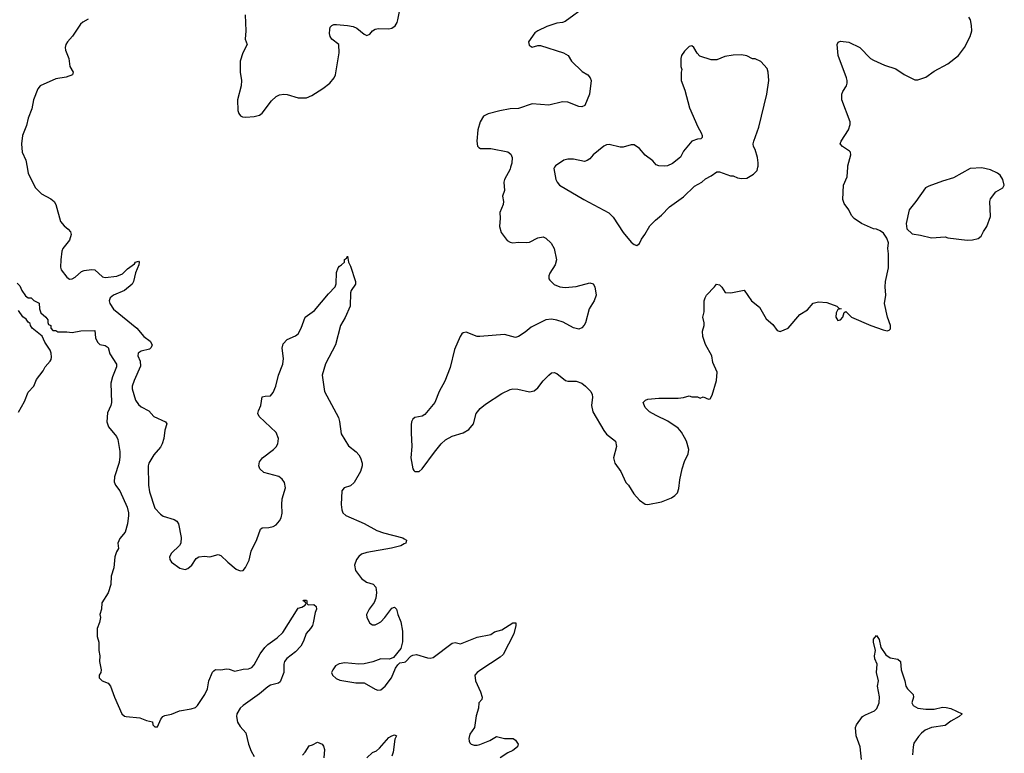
# Model space of a CAD drawing. Header units: inches. Extents: x 2293880 to 2522759, y 823965 to 1006879.
# Tile 109 of 256: x 2347208 to 2354359, y 915743 to 921071. Entities that reach past the tile are written whole.
import ezdxf

# ---------------------------------------------------------------- set-up
doc = ezdxf.new("R2010")
doc.units = ezdxf.units.IN
doc.header["$MEASUREMENT"] = 0
for name, color, linetype in [('C3941', 7, 'Continuous'), ('C3942', 7, 'Continuous'), ('C3951', 7, 'Continuous'), ('C3952', 7, 'Continuous')]:
    doc.layers.add(name, color=color, linetype=linetype)

msp = doc.modelspace()

# ---------------------------------------------------------------- linework, layer by layer
at = {"layer": 'C3941', "color": 5}
for points, elevation in [([(2347262.2, 920000), (2347270, 919954.6), (2347323.8, 919850), (2347366, 919806.1), (2347435.3, 919770), (2347458.3, 919750), (2347470.2, 919730), (2347505, 919605), (2347530, 919572.9), (2347560.3, 919550), (2347577.6, 919530), (2347582.3, 919510), (2347570.2, 919470), (2347521.4, 919410), (2347514.5, 919390), (2347506.9, 919326.9), (2347505.2, 919274.8), (2347510, 919254), (2347550, 919201.3), (2347570, 919187.6), (2347590, 919188.1), (2347610, 919200.3), (2347657.3, 919242.7), (2347677.2, 919250), (2347730, 919256.8), (2347754.2, 919254.2), (2347810, 919202.5), (2347830, 919198.5), (2347912.7, 919207.3), (2347955.6, 919224.4), (2347990, 919260.8), (2348041.2, 919298.8), (2348050, 919310.2), (2348070, 919318), (2348075.8, 919310), (2348072.7, 919290), (2348048.2, 919231.8), (2348034.4, 919170), (2348025.3, 919150), (2347970, 919103.9), (2347888.7, 919070), (2347865.5, 919050), (2347858, 919030), (2347861.8, 919010), (2347890, 918968.1), (2348058.2, 918830), (2348110, 918770.3), (2348156.9, 918736.9), (2348170.3, 918710.3), (2348163.7, 918690), (2348150, 918678.3), (2348090, 918664.6), (2348068.2, 918650), (2348066.8, 918630), (2348083.2, 918590), (2348084.9, 918555.1), (2348038.8, 918450), (2348024.8, 918410), (2348025, 918390), (2348050, 918307.2), (2348070, 918275), (2348090, 918259.7), (2348146.4, 918230), (2348182, 918190), (2348268, 918150), (2348275.6, 918135.6), (2348262.4, 918090), (2348254.4, 918030), (2348243.6, 917990), (2348230, 917965.1), (2348182.4, 917910), (2348146.5, 917850), (2348140.8, 917830), (2348142.4, 917690), (2348150, 917642.8), (2348190, 917522), (2348230, 917478.7), (2348250, 917464.2), (2348330, 917441.1), (2348349.2, 917429.2), (2348360.9, 917410), (2348381.3, 917310), (2348379.1, 917270), (2348368.4, 917251.6), (2348310, 917197.2), (2348297.3, 917170), (2348298.8, 917150), (2348311, 917130), (2348370, 917086.8), (2348410, 917078), (2348430, 917084.7), (2348459, 917110), (2348490, 917158), (2348509.2, 917170.8), (2348550, 917174), (2348590, 917170.7), (2348650, 917187.3), (2348670, 917179.1), (2348720.5, 917130), (2348780.6, 917080.6), (2348810, 917068), (2348830, 917070.7), (2348847.9, 917092.1), (2348873.5, 917146.5), (2348889.8, 917210.2), (2348930, 917296), (2348956.2, 917370), (2348970, 917381.3), (2349017.8, 917382.2), (2349050, 917390.3), (2349070, 917401.7), (2349095.8, 917430), (2349107, 917453), (2349113.5, 917486.5), (2349111.2, 917550), (2349114.6, 917590), (2349137.8, 917670), (2349130.7, 917710), (2349114.8, 917734.8), (2349090, 917752.4), (2348981.6, 917781.6), (2348952.3, 917810), (2348946, 917830), (2348950, 917858.8), (2348971.2, 917890), (2349051.5, 917948.5), (2349070, 917968.4), (2349081.7, 917990), (2349087.3, 918030), (2349070, 918073.3), (2348946.3, 918190), (2348938.7, 918210), (2348941.6, 918230), (2348960.5, 918270), (2348970, 918330.8), (2348990, 918337.3), (2349030, 918339.1), (2349050, 918362.8), (2349068.4, 918410), (2349087.9, 918490), (2349119.8, 918570), (2349124.2, 918610), (2349114.9, 918685.1), (2349122, 918718), (2349151.2, 918748.8), (2349210, 918774.4), (2349230, 918790.5), (2349253.3, 918830), (2349280.9, 918910), (2349350, 918958), (2349450, 919080.3), (2349499.3, 919130), (2349506.3, 919153.7), (2349510, 919234), (2349522, 919270), (2349530, 919282), (2349546, 919290), (2349566, 919310), (2349566, 919330), (2349582, 919338), (2349590, 919354), (2349596, 919310), (2349610, 919282), (2349646.8, 919170), (2349646, 919150), (2349616.4, 919103.6), (2349611.8, 919088.2), (2349607.7, 918990), (2349572.8, 918907.2), (2349537.7, 918850), (2349501.1, 918710), (2349430, 918572.7), (2349404, 918490), (2349421.6, 918370), (2349522.6, 918182.6), (2349531.7, 918151.7), (2349543.2, 918063.2), (2349596.6, 917976.6), (2349652.4, 917932.4), (2349670.8, 917910.8), (2349682.9, 917890), (2349696.5, 917850), (2349695.5, 917830), (2349683.2, 917790), (2349636.9, 917710), (2349610, 917686.4), (2349564.9, 917670), (2349548.1, 917650), (2349543.2, 917550), (2349547.1, 917510), (2349556, 917490), (2349577.1, 917470), (2349710, 917412.4), (2349801.2, 917361.2), (2349850, 917343.2), (2349990, 917307), (2350000, 917300.9)], 180), ([(2347190, 919157.3), (2347210, 919139.1), (2347223.1, 919103.1), (2347250, 919064.7), (2347270, 919051), (2347292, 919050), (2347310.9, 919030.9), (2347350, 919012), (2347351.3, 918970), (2347362, 918942), (2347398, 918910), (2347411.3, 918890), (2347412, 918872), (2347418, 918858), (2347434, 918850), (2347434, 918830), (2347450, 918814), (2347470, 918814), (2347484.7, 918804.7), (2347550, 918804.7), (2347590, 918798.8), (2347651.3, 918811.3), (2347752.7, 918812.7), (2347759.6, 918759.6), (2347772, 918730), (2347790, 918712), (2347830, 918704.7), (2347850, 918691.3), (2347863.5, 918643.5), (2347910.3, 918570.3), (2347910, 918548.7), (2347881.7, 918478.3), (2347870.4, 918430), (2347874.4, 918290), (2347870.4, 918270), (2347844.9, 918215.1), (2347840.7, 918150), (2347854, 918114), (2347910, 918044.7), (2347921.4, 918021.4), (2347935.9, 917935.9), (2347936.4, 917896.4), (2347930, 917855.3), (2347895.5, 917750), (2347894, 917714), (2347902.8, 917690), (2347936.3, 917650), (2347988.4, 917530), (2347998.7, 917490), (2347997.6, 917470), (2347990.4, 917409.6), (2347974, 917350), (2347936.1, 917303.9), (2347920.7, 917270), (2347924.7, 917230), (2347910, 917206), (2347898, 917170), (2347890.8, 917090), (2347872.7, 917030), (2347870.6, 916969.4), (2347850.8, 916909.2), (2347805.2, 916834.8), (2347802.8, 916790), (2347791, 916750), (2347794.8, 916730), (2347788.2, 916691.8), (2347770.8, 916650), (2347770.7, 916590), (2347782, 916550), (2347783.8, 916490), (2347790.4, 916450), (2347788, 916410), (2347799.5, 916350), (2347796.4, 916330), (2347786.4, 916310), (2347786.4, 916290), (2347808.1, 916268.1), (2347851.8, 916251.8), (2347867.7, 916230), (2347896, 916150), (2347950.7, 916030), (2347970, 916013.4), (2347982, 916010), (2348079.5, 915999.5), (2348130, 915981), (2348171.6, 915971.6), (2348174, 915950), (2348190, 915934), (2348210, 915934), (2348234, 915990), (2348248.7, 916010), (2348262, 916018), (2348310, 916026), (2348368.2, 916051.8), (2348453.7, 916066.3), (2348483.8, 916076.2), (2348499.5, 916090), (2348553.6, 916170), (2348571.5, 916210), (2348581.6, 916270), (2348608.3, 916331.7), (2348617.6, 916342.4), (2348630, 916350.6), (2348670, 916348), (2348710, 916355.8), (2348730, 916354.4), (2348770, 916339.3), (2348830, 916352.7), (2348870, 916356.4), (2348893.2, 916366.8), (2348910, 916384.9), (2348954.9, 916465.1), (2348989.6, 916510), (2349010, 916532.2), (2349078.7, 916581.3), (2349118.7, 916621.3), (2349230, 916798), (2349256.4, 916803.6), (2349282, 916818), (2349286, 916830), (2349282, 916842), (2349268, 916850), (2349270, 916854), (2349290, 916854), (2349294, 916850), (2349294, 916830), (2349302, 916822), (2349343.6, 916823.6), (2349362, 916810), (2349364.7, 916790), (2349354.4, 916765.6), (2349340.7, 916690), (2349334, 916670), (2349320.5, 916650), (2349287.8, 916612.2), (2349270, 916557.2), (2349250, 916520.7), (2349210, 916479.6), (2349147.9, 916432.1), (2349132.4, 916410), (2349126.7, 916390), (2349125.5, 916330), (2349098.8, 916261.2), (2349087.7, 916252.3), (2349030, 916238.4), (2349010, 916226), (2348950, 916174.7), (2348831.4, 916090), (2348809.6, 916070.4), (2348784.3, 916030), (2348782, 916010), (2348791, 915970), (2348810, 915937.3), (2348851.3, 915891.3), (2348871, 915810), (2348890, 915758), (2348910, 915720.4)], 160), ([(2347198.3, 918221.7), (2347242, 918298), (2347270, 918366.8), (2347309.7, 918410.3), (2347330, 918458), (2347378.6, 918521.4), (2347394, 918550), (2347429.3, 918590.7), (2347437.2, 918602.8), (2347440.2, 918619.8), (2347437.2, 918650), (2347429.2, 918670), (2347390, 918728.7), (2347371.8, 918771.8), (2347299.5, 918830), (2347286.6, 918850), (2347284.7, 918864.7), (2347270, 918875.3), (2347256.2, 918896.2), (2347230, 918913.2), (2347199.6, 918959.6)], 160), ([(2350000, 917263), (2349977.3, 917250), (2349908.5, 917231.5), (2349730, 917202), (2349690.6, 917190), (2349670, 917173.3), (2349653.4, 917150), (2349639.6, 917110), (2349647, 917070), (2349691.3, 917011.3), (2349726.2, 916986.2), (2349774.8, 916970), (2349794.4, 916950), (2349799.5, 916910), (2349795.8, 916870), (2349781.8, 916838.2), (2349746.7, 916790), (2349727, 916750), (2349728.8, 916730), (2349750, 916688), (2349770, 916674.9), (2349790, 916676.4), (2349810, 916685.3), (2349830, 916698.4), (2349860.7, 916730), (2349910, 916798), (2349930, 916804.7), (2349944.7, 916790), (2349954, 916750), (2349976.5, 916696.5), (2349987.7, 916630), (2349987.3, 916552.7), (2349976.2, 916503.8), (2349922.5, 916437.5), (2349894.6, 916425.4), (2349830, 916429.6), (2349773.1, 916406.9), (2349710, 916393.1), (2349670, 916390.9), (2349570, 916399.7), (2349527.4, 916392.6), (2349502.9, 916377.1), (2349482, 916350), (2349473.4, 916330), (2349479.1, 916310), (2349505.4, 916285.4), (2349533, 916273), (2349650, 916254), (2349710, 916253.7), (2349790, 916208.2), (2349810, 916201.6), (2349830, 916203.8), (2349862.9, 916230), (2349907.8, 916290), (2349938.3, 916361.7), (2349954.2, 916385.8), (2349970, 916398.8), (2350000, 916405.5)], 180), ([(2349263, 915730), (2349281.6, 915750), (2349310, 915796), (2349335.3, 915804.7), (2349370, 915824.7), (2349404.7, 915810), (2349413.7, 915793.7), (2349420.7, 915770), (2349418, 915710)], 160), ([(2349729.7, 915710.3), (2349770, 915748), (2349798.5, 915761.5), (2349820.8, 915779.2), (2349890, 915856.3), (2349910, 915870.5), (2349930, 915877.3), (2349944.7, 915870), (2349933.8, 915846.2), (2349921.1, 915750), (2349910, 915720.9)], 160)]:
    msp.add_lwpolyline(points, dxfattribs=dict(at, elevation=elevation))
at = {"layer": 'C3942', "color": 5}
for points, elevation in [([(2348846.4, 921106.4), (2348849.3, 920990), (2348845.7, 920930), (2348859.3, 920890), (2348828.7, 920830), (2348810.3, 920770), (2348810.3, 920690), (2348818.3, 920630), (2348816.5, 920590), (2348790.3, 920490), (2348792.8, 920412.8), (2348800.7, 920390), (2348812.7, 920372.7), (2348825.3, 920365.3), (2348850, 920362), (2348910, 920367.8), (2348950, 920378.9), (2348970, 920392.4), (2349037, 920483), (2349070, 920512.7), (2349095.4, 920524.6), (2349126, 920530), (2349150, 920528.8), (2349230, 920503.1), (2349290, 920504.2), (2349330, 920521.3), (2349410, 920571.8), (2349459.7, 920610), (2349492.6, 920650), (2349502, 920670), (2349529.4, 920829.4), (2349525.2, 920890), (2349476, 920930), (2349462, 920950), (2349457.6, 920970), (2349460.1, 920999.9), (2349464, 921016), (2349474, 921030), (2349490, 921035.8), (2349510, 921036), (2349590, 921030.2), (2349630, 921020.9), (2349657.1, 921010), (2349710, 920966), (2349730, 920955.5), (2349750, 920964.9), (2349769.6, 920990), (2349790, 921002.4), (2349813.4, 921006.6), (2349890, 921004.2), (2349911.2, 921008.8), (2349934.2, 921025.8), (2349949.8, 921050), (2349955.6, 921070), (2349967.4, 921130)], 220), ([(2347705.4, 921074.6), (2347665.7, 921054.3), (2347650, 921038.4), (2347590.7, 920950.7), (2347555, 920910), (2347543.2, 920890), (2347538.4, 920870), (2347540.2, 920850), (2347564.7, 920790), (2347571.6, 920731.6), (2347596, 920690), (2347591.3, 920670), (2347546.8, 920653.2), (2347470, 920641), (2347355.8, 920590), (2347340.9, 920570), (2347308.4, 920490), (2347295.8, 920424.2), (2347270, 920355.1), (2347258.2, 920301.8), (2347228.2, 920230), (2347220.9, 920170), (2347225.6, 920110), (2347253.7, 920050), (2347262.2, 920000)], 180)]:
    msp.add_lwpolyline(points, dxfattribs=dict(at, elevation=elevation))
at = {"layer": 'C3951', "color": 5}
for points, elevation in [([(2350773.6, 920000), (2350770, 919986.6), (2350730.3, 919910), (2350724.7, 919890), (2350728.7, 919830), (2350714.8, 919790), (2350722, 919750), (2350718.9, 919730), (2350694.4, 919670), (2350698.4, 919630), (2350692.4, 919570), (2350704.4, 919524.4), (2350747.8, 919467.8), (2350770, 919454.9), (2350789.4, 919450.6), (2350830, 919456.3), (2350890, 919451.8), (2350910, 919455.6), (2350970, 919487), (2351010, 919494), (2351030, 919484.9), (2351068.8, 919448.8), (2351090.3, 919410.3), (2351107.3, 919327.3), (2351097.6, 919290), (2351057.6, 919230), (2351050.4, 919210), (2351052.2, 919190), (2351058.7, 919178.7), (2351090, 919148.8), (2351130, 919130.3), (2351170, 919125.7), (2351250, 919133.1), (2351350, 919160.5), (2351372.1, 919152.1), (2351385.5, 919130), (2351394.4, 919070), (2351380.5, 919030), (2351343.8, 918970), (2351317.3, 918870), (2351307.9, 918852.1), (2351290, 918834), (2351270, 918823.7), (2351230, 918834), (2351154.1, 918874.1), (2351110, 918889.7), (2351070, 918895.4), (2351030, 918891.2), (2350922.3, 918837.7), (2350878.9, 918801.1), (2350830, 918771.2), (2350810, 918764), (2350730, 918785.1), (2350550, 918769.7), (2350530, 918771.2), (2350450, 918800.4), (2350430, 918796.9), (2350419.1, 918790), (2350406, 918770), (2350364.9, 918675), (2350335.3, 918544.7), (2350294.9, 918445.1), (2350254.3, 918370), (2350222.3, 918290), (2350150, 918202.7), (2350130, 918190.8), (2350078.9, 918181.1), (2350063, 918170), (2350054.4, 918150), (2350050.3, 918129.7), (2350050.2, 918069.8), (2350057.2, 917970), (2350049, 917889), (2350063.8, 917810), (2350070, 917796), (2350078, 917790), (2350110, 917788.7), (2350130, 917808.2), (2350220.3, 917930), (2350270, 917991.5), (2350300.4, 918019.6), (2350350, 918045.3), (2350430, 918070.2), (2350470, 918094.9), (2350503.5, 918136.5), (2350524.4, 918210), (2350552.5, 918247.5), (2350590, 918278), (2350710, 918356.9), (2350770, 918385.2), (2350790, 918389.3), (2350826.8, 918386.8), (2350910, 918367.4), (2350944.2, 918375.8), (2350970, 918396.4), (2351010, 918448.4), (2351050, 918490.4), (2351070, 918506.7), (2351090, 918508.7), (2351110, 918500.3), (2351171.3, 918451.3), (2351190, 918444.6), (2351250, 918444.9), (2351290, 918430.4), (2351318.4, 918410), (2351354.9, 918370), (2351366, 918350), (2351369, 918330), (2351361.8, 918270), (2351370, 918224), (2351450, 918087.3), (2351470, 918060.7), (2351536.3, 918010), (2351541.3, 917970), (2351521.3, 917890), (2351530.4, 917850), (2351573, 917790), (2351610.4, 917710.4), (2351630, 917690.8), (2351668.5, 917628.5), (2351710, 917580.5), (2351750, 917553), (2351770, 917550.4), (2351870, 917570.3), (2351942.7, 917597.3), (2351966, 917614), (2351984.5, 917635.5), (2351994, 917666), (2352001.6, 917730), (2352018.4, 917810), (2352037.2, 917862.8), (2352063.3, 917916.7), (2352067.6, 917950), (2352049.7, 918009.7), (2352036.8, 918036.8), (2352014.9, 918074.9), (2351990, 918103.7), (2351916.1, 918156.1), (2351830, 918195.1), (2351782.5, 918222.5), (2351750, 918255.3), (2351735.3, 918290), (2351752.9, 918307.1), (2351770, 918314), (2351850, 918322.8), (2351990, 918321), (2352030, 918326), (2352070, 918338), (2352090, 918332), (2352131.1, 918331.1), (2352150, 918322), (2352171.3, 918331.3), (2352210, 918314), (2352222, 918318), (2352236.4, 918343.6), (2352269, 918450), (2352272.7, 918510), (2352241, 918581), (2352235.6, 918630), (2352190, 918712.7), (2352169.7, 918770), (2352167.8, 918810), (2352178.4, 918850), (2352178.4, 918870), (2352169.6, 918910), (2352178.4, 918950), (2352179.3, 919030), (2352186, 919050), (2352197.2, 919070), (2352255.3, 919130), (2352269.2, 919150.8), (2352290, 919144.7), (2352307.5, 919127.5), (2352330.6, 919090.6), (2352372.1, 919087.9), (2352470, 919106.8), (2352523, 919030), (2352582, 918982), (2352630, 918898), (2352677.7, 918857.7), (2352710, 918814.8), (2352730, 918805.5), (2352789.6, 918830.4), (2352874, 918930), (2352930, 918964.7), (2352970, 919011), (2353010, 919021), (2353070, 919018), (2353142, 918990), (2353156.9, 918976.9), (2353174, 918970), (2353150, 918965.2), (2353138, 918942), (2353135.3, 918910), (2353150, 918886.4), (2353170, 918890.6), (2353187, 918910), (2353195.3, 918944.7), (2353208.7, 918951.3), (2353250, 918910.5), (2353390.8, 918850.8), (2353478, 918818), (2353508.4, 918811.6), (2353523.1, 918816.9), (2353533.2, 918826.8), (2353532.3, 918850), (2353509.5, 918909.5), (2353489.4, 919010), (2353498, 919070), (2353493.6, 919130), (2353496.2, 919170), (2353518, 919270), (2353518, 919370), (2353512.7, 919410), (2353517.2, 919450), (2353504.8, 919484.8), (2353480.7, 919520.7), (2353458, 919538), (2353430, 919549.5), (2353410, 919552.3), (2353322, 919590), (2353268.3, 919628.3), (2353249.4, 919650), (2353229.5, 919690), (2353196.6, 919736.6), (2353186.2, 919766.2), (2353192, 919870), (2353217, 919930), (2353221.4, 920000)], 220), ([(2351093.4, 920000), (2351087.7, 919990), (2351102, 919910), (2351110.7, 919890), (2351128.7, 919868.7), (2351305.4, 919765.4), (2351487.2, 919667.2), (2351517.3, 919637.3), (2351590, 919524.7), (2351650, 919454.8), (2351670, 919438.8), (2351690, 919431), (2351710, 919444.7), (2351724.1, 919475.9), (2351749.3, 919510), (2351785.8, 919574.2), (2351825.6, 919614.4), (2351870, 919650.7), (2351927, 919713), (2352030, 919784), (2352110, 919862.8), (2352162, 919890), (2352190, 919916), (2352230, 919936), (2352270, 919966), (2352290, 919966.8), (2352370, 919938), (2352390, 919936), (2352422, 919922), (2352450, 919917.3), (2352490, 919921), (2352538, 919950), (2352564, 919976), (2352570.1, 920000)], 240), ([(2350000, 917300.9), (2350018, 917290), (2350012.2, 917270), (2350000, 917263)], 180), ([(2350000, 916405.5), (2350010, 916407.7), (2350050, 916447.3), (2350064.2, 916455.8), (2350090, 916460.5), (2350170, 916437.3), (2350190, 916434.8), (2350210, 916438.8), (2350350, 916542), (2350370, 916547.3), (2350410, 916538.8), (2350530, 916586.8), (2350630, 916606.8), (2350656.2, 916623.8), (2350710, 916639.3), (2350789, 916690), (2350810.9, 916690.9), (2350810.7, 916670.7), (2350797.4, 916610), (2350718.6, 916461.4), (2350698, 916442), (2350556.3, 916350), (2350530.8, 916330), (2350514.8, 916310), (2350517.3, 916270), (2350555.5, 916190), (2350566.8, 916150), (2350565.4, 916134.6), (2350542.8, 916110), (2350539.1, 916070), (2350524.1, 916015.9), (2350510.7, 915930), (2350477.6, 915882.4), (2350470.2, 915850), (2350471.3, 915830), (2350477.8, 915817.8), (2350488.1, 915808.1), (2350510, 915801.4), (2350530, 915800.9), (2350550, 915806.8), (2350623.5, 915836.5), (2350670, 915865.5), (2350730, 915850.6), (2350791.3, 915850), (2350810, 915838.8), (2350827.3, 915810), (2350822.8, 915790), (2350790, 915763.7), (2350753.4, 915746.6), (2350698, 915710)], 180), ([(2353322, 915698), (2353311.1, 915790), (2353283.5, 915870), (2353278, 915930), (2353284.7, 915950), (2353329.7, 916010), (2353350, 916023.1), (2353415.1, 916050), (2353432.1, 916067.9), (2353449.7, 916110), (2353452.6, 916152.6), (2353437.6, 916230), (2353444.7, 916270), (2353431.8, 916330), (2353434.5, 916390), (2353419.7, 916430), (2353416.9, 916450), (2353423.6, 916490), (2353409.6, 916550), (2353410, 916572), (2353430, 916598), (2353450.6, 916570), (2353462.8, 916510), (2353498, 916458), (2353530, 916436.3), (2353586.8, 916426.8), (2353604.7, 916410), (2353610.7, 916350), (2353637.3, 916270), (2353644.9, 916230), (2353654.8, 916210), (2353697.3, 916170), (2353700.7, 916150), (2353687.3, 916110), (2353696, 916090), (2353732, 916070), (2353790, 916063), (2353850, 916064.4), (2353910, 916078.4), (2353935.6, 916075.6), (2353970, 916067.7), (2354052, 916030), (2354031.3, 916010), (2353970, 915977.2), (2353930, 915945.2), (2353830, 915929.3), (2353784.7, 915910), (2353758, 915890), (2353735.3, 915864.7), (2353702.8, 915817.2), (2353696, 915790), (2353691.1, 915731.1)], 180)]:
    msp.add_lwpolyline(points, dxfattribs=dict(at, elevation=elevation))
at = {"layer": 'C3951', "color": 5, "elevation": 220}
msp.add_lwpolyline([(2354195.9, 919995.9), (2354110, 919989.4), (2353990, 919922.7), (2353910, 919899.3), (2353810, 919862), (2353787.7, 919850), (2353717.3, 919750), (2353667.3, 919690), (2353646.8, 919590), (2353651.1, 919551.1), (2353690, 919516), (2353750, 919507.3), (2353830, 919487.3), (2353930, 919494), (2353950, 919487.7), (2354089, 919471), (2354128.9, 919471.1), (2354170, 919481), (2354190, 919498), (2354206.8, 919533.2), (2354232.3, 919570), (2354258.3, 919641.7), (2354252.7, 919750), (2354259.3, 919770), (2354298.6, 919821.4), (2354349.1, 919850.9), (2354359, 919870), (2354349.4, 919910), (2354330, 919941.2), (2354310, 919957), (2354259.7, 919979.7)], close=True, dxfattribs=at)
at = {"layer": 'C3952', "color": 5}
for points, elevation in [([(2351323.1, 921170), (2351170, 921056.9), (2351150, 921049.7), (2351110, 921045.1), (2351037.5, 921022.5), (2350970, 920989.2), (2350950, 920976), (2350903, 920910), (2350907.3, 920887.3), (2350930, 920871), (2350970, 920884), (2350990, 920884), (2351158, 920830), (2351191.3, 920810), (2351214.8, 920770), (2351293.7, 920693.7), (2351334, 920670), (2351350.7, 920650), (2351358.8, 920630), (2351346.8, 920530), (2351312.4, 920447.6), (2351290, 920439.3), (2351270, 920440.9), (2351190, 920471.6), (2351150, 920475.1), (2351050, 920449.7), (2350930, 920459.5), (2350830, 920426), (2350770, 920423.5), (2350696, 920410), (2350610, 920388.2), (2350577.1, 920370), (2350553.4, 920330), (2350534.6, 920270), (2350528.5, 920188.5), (2350533, 920153), (2350542, 920142), (2350555.9, 920135.9), (2350630, 920134.7), (2350752.4, 920112.4), (2350775.1, 920095.1), (2350784.2, 920070), (2350781.5, 920030), (2350773.6, 920000)], 220), ([(2353221.4, 920000), (2353222, 920010), (2353243.7, 920090), (2353241.2, 920110), (2353235.9, 920115.9), (2353182.7, 920150), (2353167.3, 920170), (2353173.6, 920190), (2353228, 920270), (2353239.7, 920310), (2353238.7, 920330), (2353178.9, 920490), (2353178.7, 920530), (2353185.6, 920550), (2353212, 920590), (2353218.4, 920610), (2353217.6, 920630), (2353213.6, 920650), (2353151.8, 920810), (2353145.1, 920890), (2353152.1, 920907.9), (2353170, 920916.3), (2353230, 920908), (2353310, 920868.2), (2353388, 920790), (2353410, 920776.4), (2353490, 920740.5), (2353570, 920713.4), (2353632.5, 920672.5), (2353710, 920634), (2353730, 920635.5), (2353790, 920654.9), (2353850, 920696.4), (2353950, 920750.4), (2354026, 920810), (2354069.4, 920870), (2354111.5, 920948.5), (2354122, 920990), (2354121.6, 921030), (2354113.3, 921070), (2354102, 921090)], 220), ([(2352570.1, 920000), (2352572.1, 920007.9), (2352572.1, 920032.1), (2352566.6, 920070), (2352549.5, 920129.5), (2352537.2, 920150), (2352536, 920170), (2352539.5, 920190), (2352576, 920290), (2352633.6, 920530), (2352649.2, 920630), (2352644, 920690), (2352636.5, 920716.5), (2352590, 920768), (2352550, 920788), (2352530, 920788), (2352490, 920808), (2352450, 920815.3), (2352390, 920812.7), (2352330, 920802.7), (2352270, 920779), (2352230, 920779.3), (2352147.2, 920807.2), (2352127.5, 920827.5), (2352104, 920870), (2352090, 920881.2), (2352070, 920876), (2352036.7, 920843.3), (2352014, 920810), (2352010.6, 920790), (2352010.9, 920730.9), (2352016, 920710), (2352011.3, 920690), (2352011.3, 920630), (2352038.5, 920558.5), (2352073.4, 920430), (2352133.2, 920293.2), (2352158, 920250), (2352164.7, 920230), (2352163.6, 920216.4), (2352154.4, 920205.6), (2352130, 920204), (2352090, 920188.7), (2352030, 920115.3), (2352007.5, 920072.5), (2351950, 920026), (2351912, 920010), (2351892.8, 920007.2), (2351850, 920009.3), (2351830, 920017.2), (2351805.8, 920045.8), (2351750, 920087.3), (2351710, 920135.1), (2351670, 920162.7), (2351650, 920162.7), (2351590, 920144.5), (2351570, 920144.5), (2351490, 920165.1), (2351470, 920162.9), (2351450, 920153.3), (2351373, 920090), (2351350, 920060.9), (2351330, 920047.3), (2351310, 920041.6), (2351230, 920058), (2351190, 920058), (2351159.1, 920050), (2351099.1, 920010), (2351093.4, 920000)], 240)]:
    msp.add_lwpolyline(points, dxfattribs=dict(at, elevation=elevation))

doc.saveas('drawing.dxf')
